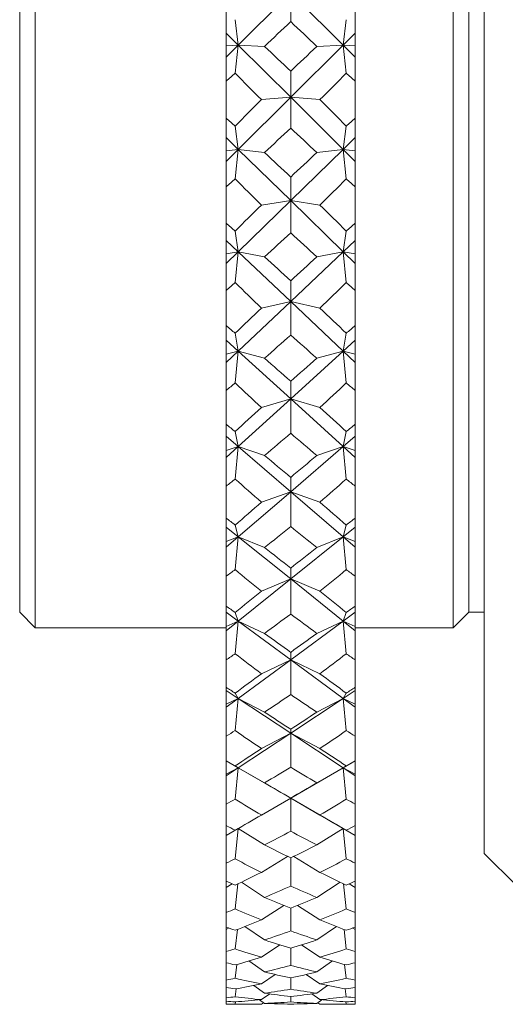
# Model space of a CAD drawing. Header units: inches. Extents: x 0.8 to 15.5, y 0.6 to 10.3.
# Tile 2 of 22: x 6.9 to 7.4, y 0.6 to 1.5. Entities that reach past the tile are written whole.
import ezdxf

# ---------------------------------------------------------------- set-up
doc = ezdxf.new("R2010")
doc.units = ezdxf.units.IN
doc.header["$MEASUREMENT"] = 0

msp = doc.modelspace()

# ---------------------------------------------------------------- linework, layer by layer
at = {"color": 7, "linetype": 'Continuous', "lineweight": 15}
for p, q in [((7.3685, 0.72056), (7.3685, 2.40805)), ((6.9335, 2.18931), (6.9335, 0.93931)), ((7.3385, 0.93931), (7.3385, 2.1893)), ((6.9185, 0.95431), (6.9185, 2.1743)), ((7.3535, 0.95431), (7.3535, 2.1743)), ((7.13016, 1.50411), (7.181, 1.55495)), ((7.23184, 1.50411), (7.181, 1.55495)), ((7.181, 1.55495), (7.181, 1.52702)), ((7.1185, 1.53674), (7.1185, 1.5157)), ((7.12729, 1.52885), (7.13016, 1.50411)), ((7.23184, 1.50411), (7.23471, 1.52885)), ((7.2435, 1.53674), (7.2435, 1.5157)), ((7.1185, 1.5157), (7.13016, 1.50411)), ((7.1185, 1.5157), (7.1185, 1.50362)), ((7.2435, 1.5157), (7.23184, 1.50411)), ((7.2435, 1.5157), (7.2435, 1.50362)), ((7.1185, 1.49245), (7.13016, 1.50411)), ((7.13016, 1.50411), (7.1185, 1.50362)), ((7.1185, 1.50362), (7.1185, 1.49245)), ((7.12729, 1.47711), (7.13016, 1.50411)), ((7.13016, 1.50411), (7.181, 1.45361)), ((7.13016, 1.50411), (7.15555, 1.50296)), ((7.23184, 1.50411), (7.181, 1.45361)), ((7.20645, 1.50296), (7.23184, 1.50411)), ((7.23184, 1.50411), (7.23471, 1.47711)), ((7.2435, 1.49245), (7.23184, 1.50411)), ((7.2435, 1.50362), (7.23184, 1.50411)), ((7.2435, 1.50362), (7.2435, 1.49245)), ((7.1185, 1.49245), (7.1185, 1.46925)), ((7.2435, 1.49245), (7.2435, 1.46925)), ((7.181, 1.45361), (7.181, 1.47893)), ((7.1185, 1.43345), (7.1185, 1.46925)), ((7.2435, 1.43345), (7.2435, 1.46925)), ((7.13016, 1.40311), (7.181, 1.45361)), ((7.181, 1.45361), (7.15272, 1.45133)), ((7.23184, 1.40311), (7.181, 1.45361)), ((7.181, 1.45361), (7.20928, 1.45133)), ((7.181, 1.45361), (7.181, 1.42382)), ((7.1185, 1.43345), (7.1185, 1.41449)), ((7.2435, 1.43345), (7.2435, 1.41449)), ((7.12729, 1.42563), (7.13016, 1.40311)), ((7.23184, 1.40311), (7.23471, 1.42563)), ((7.1185, 1.41449), (7.13016, 1.40311)), ((7.1185, 1.41449), (7.1185, 1.40178)), ((7.2435, 1.41449), (7.23184, 1.40311)), ((7.2435, 1.41449), (7.2435, 1.40178)), ((7.1185, 1.39152), (7.13016, 1.40311)), ((7.13016, 1.40311), (7.1185, 1.40178)), ((7.1185, 1.40178), (7.1185, 1.39152)), ((7.12729, 1.3745), (7.13016, 1.40311)), ((7.13016, 1.40311), (7.181, 1.35349)), ((7.13016, 1.40311), (7.15555, 1.40001)), ((7.23184, 1.40311), (7.181, 1.35349)), ((7.20645, 1.40001), (7.23184, 1.40311)), ((7.23184, 1.40311), (7.23471, 1.3745)), ((7.2435, 1.39152), (7.23184, 1.40311)), ((7.2435, 1.40178), (7.23184, 1.40311)), ((7.2435, 1.40178), (7.2435, 1.39152)), ((7.1185, 1.39152), (7.1185, 1.36676)), ((7.2435, 1.39152), (7.2435, 1.36676)), ((7.181, 1.35349), (7.181, 1.3763)), ((7.1185, 1.33159), (7.1185, 1.36676)), ((7.2435, 1.33159), (7.2435, 1.36676)), ((7.13016, 1.30387), (7.181, 1.35349)), ((7.181, 1.35349), (7.15272, 1.34914)), ((7.181, 1.35349), (7.20928, 1.34914)), ((7.23184, 1.30387), (7.181, 1.35349)), ((7.181, 1.35349), (7.181, 1.32215)), ((7.1185, 1.33159), (7.1185, 1.31492)), ((7.2435, 1.33159), (7.2435, 1.31492)), ((7.12729, 1.32392), (7.13016, 1.30387)), ((7.23184, 1.30387), (7.23471, 1.32392)), ((7.1185, 1.31492), (7.13016, 1.30387)), ((7.1185, 1.31492), (7.1185, 1.30173)), ((7.2435, 1.31492), (7.23184, 1.30387)), ((7.2435, 1.31492), (7.2435, 1.30173)), ((7.1185, 1.29248), (7.13016, 1.30387)), ((7.13016, 1.30387), (7.1185, 1.30173)), ((7.1185, 1.30173), (7.1185, 1.29248)), ((7.12729, 1.27398), (7.13016, 1.30387)), ((7.13016, 1.30387), (7.15555, 1.29886)), ((7.13016, 1.30387), (7.181, 1.25567)), ((7.23184, 1.30387), (7.181, 1.25567)), ((7.20645, 1.29886), (7.23184, 1.30387)), ((7.23184, 1.30387), (7.23471, 1.27398)), ((7.2435, 1.29248), (7.23184, 1.30387)), ((7.2435, 1.30173), (7.23184, 1.30387)), ((7.2435, 1.30173), (7.2435, 1.29248)), ((7.1185, 1.29248), (7.1185, 1.26644)), ((7.2435, 1.29248), (7.2435, 1.26644)), ((7.181, 1.25567), (7.181, 1.27573)), ((7.1185, 1.23228), (7.1185, 1.26644)), ((7.2435, 1.23228), (7.2435, 1.26644)), ((7.13016, 1.20748), (7.181, 1.25567)), ((7.181, 1.25567), (7.15272, 1.24931)), ((7.181, 1.25567), (7.20928, 1.24931)), ((7.23184, 1.20748), (7.181, 1.25567)), ((7.181, 1.25567), (7.181, 1.22314)), ((7.1185, 1.23228), (7.1185, 1.21809)), ((7.2435, 1.23228), (7.2435, 1.21809)), ((7.12729, 1.22485), (7.13016, 1.20748)), ((7.23184, 1.20748), (7.23471, 1.22485)), ((7.1185, 1.21809), (7.13016, 1.20748)), ((7.1185, 1.21809), (7.1185, 1.20455)), ((7.2435, 1.21809), (7.23184, 1.20748)), ((7.2435, 1.21809), (7.2435, 1.20455)), ((7.1185, 1.19642), (7.13016, 1.20748)), ((7.13016, 1.20748), (7.1185, 1.20455)), ((7.1185, 1.20455), (7.1185, 1.19642)), ((7.12729, 1.17664), (7.13016, 1.20748)), ((7.13016, 1.20748), (7.15555, 1.20062)), ((7.13016, 1.20748), (7.181, 1.16124)), ((7.23184, 1.20748), (7.181, 1.16124)), ((7.20645, 1.20062), (7.23184, 1.20748)), ((7.23184, 1.20748), (7.23471, 1.17664)), ((7.2435, 1.19642), (7.23184, 1.20748)), ((7.2435, 1.20455), (7.23184, 1.20748)), ((7.2435, 1.20455), (7.2435, 1.19642)), ((7.1185, 1.19642), (7.1185, 1.16939)), ((7.2435, 1.19642), (7.2435, 1.16939)), ((7.181, 1.16124), (7.181, 1.17832)), ((7.1185, 1.13661), (7.1185, 1.16939)), ((7.2435, 1.13661), (7.2435, 1.16939)), ((7.13016, 1.115), (7.181, 1.16124)), ((7.181, 1.16124), (7.15272, 1.15293)), ((7.181, 1.16124), (7.20928, 1.15293)), ((7.23184, 1.115), (7.181, 1.16124)), ((7.181, 1.16124), (7.181, 1.12786)), ((7.1185, 1.13661), (7.1185, 1.12505)), ((7.2435, 1.13661), (7.2435, 1.12505)), ((7.12729, 1.1295), (7.13016, 1.115)), ((7.23184, 1.115), (7.23471, 1.1295)), ((7.1185, 1.12505), (7.13016, 1.115)), ((7.1185, 1.12505), (7.1185, 1.11132)), ((7.2435, 1.12505), (7.23184, 1.115)), ((7.2435, 1.12505), (7.2435, 1.11132)), ((7.1185, 1.10439), (7.13016, 1.115)), ((7.13016, 1.115), (7.1185, 1.11132)), ((7.1185, 1.11132), (7.1185, 1.10439)), ((7.12729, 1.08354), (7.13016, 1.115)), ((7.13016, 1.115), (7.15555, 1.10637)), ((7.13016, 1.115), (7.181, 1.07122)), ((7.23184, 1.115), (7.181, 1.07122)), ((7.20645, 1.10637), (7.23184, 1.115)), ((7.23184, 1.115), (7.23471, 1.08354)), ((7.2435, 1.10439), (7.23184, 1.115)), ((7.2435, 1.11132), (7.23184, 1.115)), ((7.2435, 1.11132), (7.2435, 1.10439)), ((7.1185, 1.10439), (7.1185, 1.07666)), ((7.2435, 1.10439), (7.2435, 1.07666)), ((7.181, 1.07122), (7.181, 1.08514)), ((7.1185, 1.04562), (7.1185, 1.07666)), ((7.13016, 1.02745), (7.181, 1.07122)), ((7.181, 1.07122), (7.15272, 1.06106)), ((7.181, 1.07122), (7.20928, 1.06106)), ((7.23184, 1.02745), (7.181, 1.07122)), ((7.181, 1.07122), (7.181, 1.03737)), ((7.2435, 1.04562), (7.2435, 1.07666)), ((7.1185, 1.04562), (7.1185, 1.03682)), ((7.2435, 1.04562), (7.2435, 1.03682)), ((7.1185, 1.03682), (7.13016, 1.02745)), ((7.1185, 1.03682), (7.1185, 1.02304)), ((7.12729, 1.03892), (7.13016, 1.02745)), ((7.23184, 1.02745), (7.23471, 1.03892)), ((7.2435, 1.03682), (7.23184, 1.02745)), ((7.2435, 1.03682), (7.2435, 1.02304)), ((7.13016, 1.02745), (7.1185, 1.02304)), ((7.1185, 1.0174), (7.13016, 1.02745)), ((7.1185, 1.02304), (7.1185, 1.0174)), ((7.12729, 0.99571), (7.13016, 1.02745)), ((7.13016, 1.02745), (7.15555, 1.01713)), ((7.13016, 1.02745), (7.181, 0.98661)), ((7.23184, 1.02745), (7.181, 0.98661)), ((7.20645, 1.01713), (7.23184, 1.02745)), ((7.23184, 1.02745), (7.23471, 0.99571)), ((7.2435, 1.02304), (7.23184, 1.02745)), ((7.2435, 1.0174), (7.23184, 1.02745)), ((7.2435, 1.02304), (7.2435, 1.0174)), ((7.1185, 1.0174), (7.1185, 0.98927)), ((7.2435, 1.0174), (7.2435, 0.98927)), ((7.181, 0.98661), (7.181, 0.99721)), ((7.1185, 0.96032), (7.1185, 0.98927)), ((7.13016, 0.94577), (7.181, 0.98661)), ((7.181, 0.98661), (7.15272, 0.9747)), ((7.181, 0.98661), (7.20928, 0.9747)), ((7.23184, 0.94577), (7.181, 0.98661)), ((7.181, 0.98661), (7.181, 0.95265)), ((7.2435, 0.96032), (7.2435, 0.98927)), ((7.1185, 0.96032), (7.1185, 0.95437)), ((7.2435, 0.96032), (7.2435, 0.95437)), ((6.9185, 0.95431), (6.9335, 0.93931)), ((7.1185, 0.95437), (7.13016, 0.94577)), ((7.1185, 0.95437), (7.1185, 0.9407)), ((7.13016, 0.94577), (7.1185, 0.9407)), ((7.1185, 0.9364), (7.13016, 0.94577)), ((7.12729, 0.95409), (7.13016, 0.94577)), ((7.12729, 0.91411), (7.13016, 0.94577)), ((7.13016, 0.94577), (7.15555, 0.93389)), ((7.13016, 0.94577), (7.181, 0.90833)), ((7.23184, 0.94577), (7.181, 0.90833)), ((7.20645, 0.93389), (7.23184, 0.94577)), ((7.2435, 0.95437), (7.23184, 0.94577)), ((7.23184, 0.94577), (7.23471, 0.95409)), ((7.23184, 0.94577), (7.23471, 0.91411)), ((7.2435, 0.9407), (7.23184, 0.94577)), ((7.2435, 0.9364), (7.23184, 0.94577)), ((7.2435, 0.95437), (7.2435, 0.9407)), ((7.3385, 0.93931), (7.3535, 0.95431)), ((7.3535, 0.95431), (7.3685, 0.95431)), ((6.9335, 0.93931), (7.1185, 0.93931)), ((7.1185, 0.9407), (7.1185, 0.9364)), ((7.1185, 0.9364), (7.1185, 0.90818)), ((7.2435, 0.9407), (7.2435, 0.9364)), ((7.2435, 0.93931), (7.3385, 0.93931)), ((7.2435, 0.9364), (7.2435, 0.90818)), ((7.1185, 0.88164), (7.1185, 0.90818)), ((7.13016, 0.87088), (7.181, 0.90833)), ((7.181, 0.90833), (7.15272, 0.8948)), ((7.181, 0.90833), (7.181, 0.91549)), ((7.181, 0.90833), (7.20928, 0.8948)), ((7.23184, 0.87088), (7.181, 0.90833)), ((7.181, 0.90833), (7.181, 0.87463)), ((7.2435, 0.88164), (7.2435, 0.90818)), ((7.1185, 0.88164), (7.1185, 0.8786)), ((7.1185, 0.8786), (7.13016, 0.87088)), ((7.1185, 0.8786), (7.1185, 0.86519)), ((7.2435, 0.8786), (7.23184, 0.87088)), ((7.2435, 0.88164), (7.2435, 0.8786)), ((7.2435, 0.8786), (7.2435, 0.86519)), ((7.13016, 0.87088), (7.1185, 0.86519)), ((7.1185, 0.86228), (7.13016, 0.87088)), ((7.12729, 0.87594), (7.13016, 0.87088)), ((7.12729, 0.83964), (7.13016, 0.87088)), ((7.13016, 0.87088), (7.15555, 0.85755)), ((7.13016, 0.87088), (7.181, 0.83723)), ((7.23184, 0.87088), (7.181, 0.83723)), ((7.20645, 0.85755), (7.23184, 0.87088)), ((7.23184, 0.87088), (7.23471, 0.87594)), ((7.2435, 0.86519), (7.23184, 0.87088)), ((7.23184, 0.87088), (7.23471, 0.83964)), ((7.2435, 0.86228), (7.23184, 0.87088)), ((7.1185, 0.86519), (7.1185, 0.86228)), ((7.1185, 0.86228), (7.1185, 0.83429)), ((7.2435, 0.86519), (7.2435, 0.86228)), ((7.2435, 0.86228), (7.2435, 0.83429)), ((7.181, 0.83723), (7.181, 0.84089)), ((7.1185, 0.81043), (7.1185, 0.83429)), ((7.13016, 0.80358), (7.181, 0.83723)), ((7.181, 0.83723), (7.15272, 0.82224)), ((7.181, 0.83723), (7.20928, 0.82224)), ((7.23184, 0.80358), (7.181, 0.83723)), ((7.181, 0.83723), (7.181, 0.80417)), ((7.2435, 0.81043), (7.2435, 0.83429)), ((7.1185, 0.81043), (7.1185, 0.81034)), ((7.1185, 0.81034), (7.13016, 0.80358)), ((7.1185, 0.81034), (7.1185, 0.79734)), ((7.13016, 0.80358), (7.1185, 0.79734)), ((7.1185, 0.79586), (7.13016, 0.80358)), ((7.12729, 0.80534), (7.13016, 0.80358)), ((7.12729, 0.77311), (7.13016, 0.80358)), ((7.13016, 0.80358), (7.15555, 0.78896)), ((7.13016, 0.80358), (7.181, 0.7741)), ((7.23184, 0.80358), (7.181, 0.7741)), ((7.20645, 0.78896), (7.23184, 0.80358)), ((7.2435, 0.81034), (7.23184, 0.80358)), ((7.23184, 0.80358), (7.23471, 0.80534)), ((7.2435, 0.79734), (7.23184, 0.80358)), ((7.23184, 0.80358), (7.23471, 0.77311)), ((7.2435, 0.79586), (7.23184, 0.80358)), ((7.2435, 0.81043), (7.2435, 0.81034)), ((7.2435, 0.81034), (7.2435, 0.79734)), ((7.1185, 0.79734), (7.1185, 0.79586)), ((7.1185, 0.79586), (7.1185, 0.76839)), ((7.2435, 0.79734), (7.2435, 0.79586)), ((7.2435, 0.79586), (7.2435, 0.76839)), ((7.13016, 0.74461), (7.181, 0.7741)), ((7.181, 0.7741), (7.15272, 0.7578)), ((7.181, 0.7741), (7.181, 0.7742)), ((7.181, 0.7741), (7.20928, 0.7578)), ((7.23184, 0.74461), (7.181, 0.7741)), ((7.181, 0.7741), (7.181, 0.74204)), ((7.1185, 0.74749), (7.1185, 0.76839)), ((7.2435, 0.74749), (7.2435, 0.76839)), ((7.1185, 0.74749), (7.1185, 0.73789)), ((7.13016, 0.74461), (7.1185, 0.73789)), ((7.1185, 0.73785), (7.13016, 0.74461)), ((7.12729, 0.74305), (7.13016, 0.74461)), ((7.12729, 0.71524), (7.13016, 0.74461)), ((7.13016, 0.74461), (7.15555, 0.72886)), ((7.20645, 0.72886), (7.23184, 0.74461)), ((7.23184, 0.74461), (7.23471, 0.74305)), ((7.2435, 0.73789), (7.23184, 0.74461)), ((7.23184, 0.74461), (7.23471, 0.71524)), ((7.2435, 0.73785), (7.23184, 0.74461)), ((7.2435, 0.74749), (7.2435, 0.73789)), ((7.1185, 0.73789), (7.1185, 0.73785)), ((7.1185, 0.73785), (7.1185, 0.71121)), ((7.2435, 0.73789), (7.2435, 0.73785)), ((7.2435, 0.73785), (7.2435, 0.71121)), ((7.1779, 0.71772), (7.15272, 0.70221)), ((7.181, 0.71618), (7.181, 0.68891)), ((7.1841, 0.71772), (7.20928, 0.70221)), ((7.3685, 0.72056), (7.39975, 0.68931)), ((7.1185, 0.69349), (7.1185, 0.71121)), ((7.2435, 0.69349), (7.2435, 0.71121)), ((7.1185, 0.69349), (7.1185, 0.6875)), ((7.12428, 0.69104), (7.1185, 0.6875)), ((7.1185, 0.6875), (7.1185, 0.66337)), ((7.12729, 0.66668), (7.12979, 0.69098)), ((7.13319, 0.69264), (7.15555, 0.67792)), ((7.20645, 0.67792), (7.22881, 0.69264)), ((7.23221, 0.69098), (7.23471, 0.66668)), ((7.2435, 0.6875), (7.23772, 0.69104)), ((7.2435, 0.69349), (7.2435, 0.6875)), ((7.2435, 0.6875), (7.2435, 0.66337)), ((7.17442, 0.67013), (7.15272, 0.65605)), ((7.18758, 0.67013), (7.20928, 0.65605)), ((7.1185, 0.64904), (7.1185, 0.66337)), ((7.181, 0.66745), (7.181, 0.64538)), ((7.2435, 0.64904), (7.2435, 0.66337)), ((7.13665, 0.64971), (7.15555, 0.63668)), ((7.20645, 0.63668), (7.22535, 0.64971)), ((7.1185, 0.64904), (7.1185, 0.64671)), ((7.12087, 0.64823), (7.1185, 0.64671)), ((7.1185, 0.64671), (7.1185, 0.62541)), ((7.12729, 0.62795), (7.12936, 0.64686)), ((7.23264, 0.64686), (7.23471, 0.62795)), ((7.2435, 0.64671), (7.24113, 0.64823)), ((7.2435, 0.64904), (7.2435, 0.64671)), ((7.2435, 0.64671), (7.2435, 0.62541)), ((7.17051, 0.63186), (7.15272, 0.61985)), ((7.19149, 0.63186), (7.20928, 0.61985)), ((7.1185, 0.61461), (7.1185, 0.62541)), ((7.181, 0.62854), (7.181, 0.61191)), ((7.2435, 0.61461), (7.2435, 0.62541)), ((7.1185, 0.61461), (7.1185, 0.59774)), ((7.12729, 0.59948), (7.12888, 0.61286)), ((7.1406, 0.61626), (7.15555, 0.60561)), ((7.20645, 0.60561), (7.2214, 0.61626)), ((7.23312, 0.61286), (7.23471, 0.59948)), ((7.2435, 0.61461), (7.2435, 0.59774)), ((7.16601, 0.60321), (7.15272, 0.594)), ((7.19599, 0.60321), (7.20928, 0.594)), ((7.1185, 0.59059), (7.1185, 0.59774)), ((7.14525, 0.59254), (7.15555, 0.58505)), ((7.181, 0.59989), (7.181, 0.58888)), ((7.20645, 0.58505), (7.21675, 0.59254)), ((7.2435, 0.59059), (7.2435, 0.59774)), ((7.1185, 0.59059), (7.1185, 0.58065)), ((7.12729, 0.58158), (7.12831, 0.58938)), ((7.16064, 0.58436), (7.15272, 0.57878)), ((7.20136, 0.58436), (7.20928, 0.57878)), ((7.23369, 0.58938), (7.23471, 0.58158)), ((7.2435, 0.59059), (7.2435, 0.58065)), ((7.1185, 0.57723), (7.1185, 0.58065)), ((7.1185, 0.57723), (7.1185, 0.57435)), ((7.1185, 0.57431), (7.1185, 0.57435)), ((7.1185, 0.57431), (7.14323, 0.57431)), ((7.12729, 0.57444), (7.12762, 0.57668)), ((7.15093, 0.57861), (7.15555, 0.57521)), ((7.15476, 0.5758), (7.15272, 0.57436)), ((7.181, 0.5818), (7.181, 0.57653)), ((7.20645, 0.57521), (7.21107, 0.57861)), ((7.20724, 0.5758), (7.20928, 0.57436)), ((7.21877, 0.57431), (7.2435, 0.57431)), ((7.23438, 0.57668), (7.23471, 0.57444)), ((7.2435, 0.57723), (7.2435, 0.58065)), ((7.2435, 0.57723), (7.2435, 0.57435)), ((7.2435, 0.57431), (7.2435, 0.57435))]:
    msp.add_line(p, q, dxfattribs=at)
for centre, major_axis, ratio, start_param, end_param in [((5.80921, 1.56431), (1.69005, 0.69322), 0.418204, 5.44546, 5.469802), ((8.55279, 1.56431), (1.69005, -0.69322), 0.418204, 3.954976, 3.979318), ((5.80921, 1.56431), (1.69126, -0.77272), 0.365924, 0.809154, 0.833495), ((8.55279, 1.56431), (1.69126, 0.77272), 0.365924, 2.308097, 2.332439), ((5.80921, 1.56431), (1.69005, 0.69322), 0.418204, 5.411301, 5.419274), ((8.55279, 1.56431), (1.69147, -0.61168), 0.460207, 3.895812, 3.921985), ((5.80921, 1.56431), (1.69147, 0.61168), 0.460207, 5.502793, 5.528966), ((8.55279, 1.56431), (1.69005, -0.69322), 0.418204, 4.005504, 4.013477), ((8.55279, 1.56431), (1.69126, 0.77272), 0.365924, 2.360457, 2.386631), ((5.80921, 1.56431), (1.69126, -0.77272), 0.365924, 0.754962, 0.781135), ((5.80921, 1.56431), (1.69407, -0.82765), 0.320664, 0.849426, 0.857399), ((8.55279, 1.56431), (1.69407, 0.82765), 0.320664, 2.284194, 2.292167), ((5.80921, 1.56431), (1.69147, 0.61168), 0.460207, 5.450433, 5.474774), ((8.55279, 1.56431), (1.69147, -0.61168), 0.460207, 3.950004, 3.974345), ((5.80921, 1.56431), (1.69407, -0.82765), 0.320664, 0.798898, 0.823239), ((8.55279, 1.56431), (1.69407, 0.82765), 0.320664, 2.318353, 2.342694), ((5.80921, 1.56431), (1.69147, 0.61168), 0.460207, 5.416274, 5.424247), ((8.55279, 1.56431), (1.6954, -0.51464), 0.49883, 3.881179, 3.907352), ((5.80921, 1.56431), (1.6954, 0.51464), 0.49883, 5.517426, 5.543599), ((8.55279, 1.56431), (1.69147, -0.61168), 0.460207, 4.000531, 4.008504), ((8.55279, 1.56431), (1.69407, 0.82765), 0.320664, 2.370713, 2.396886), ((5.80921, 1.56431), (1.69407, -0.82765), 0.320664, 0.744706, 0.77088), ((5.80921, 1.56431), (1.69785, -0.87302), 0.27496, 0.834477, 0.84245), ((8.55279, 1.56431), (1.69785, 0.87302), 0.27496, 2.299142, 2.307115), ((5.80921, 1.56431), (1.6954, 0.51464), 0.49883, 5.465066, 5.489407), ((8.55279, 1.56431), (1.6954, -0.51464), 0.49883, 3.935371, 3.959712), ((5.80921, 1.56431), (1.69785, -0.87302), 0.27496, 0.78395, 0.808291), ((8.55279, 1.56431), (1.69785, 0.87302), 0.27496, 2.333302, 2.357643), ((5.80921, 1.56431), (1.6954, 0.51464), 0.49883, 5.430906, 5.438879), ((8.55279, 1.56431), (1.70145, -0.40026), 0.532182, 3.855444, 3.881617), ((5.80921, 1.56431), (1.70145, 0.40026), 0.532182, 5.543161, 5.569334), ((8.55279, 1.56431), (1.6954, -0.51464), 0.49883, 3.985899, 3.993872), ((8.55279, 1.56431), (1.69785, 0.87302), 0.27496, 2.385662, 2.411835), ((5.80921, 1.56431), (1.69785, -0.87302), 0.27496, 0.729758, 0.755931), ((5.80921, 1.56431), (1.70201, -0.90995), 0.229129, 0.81592, 0.823893), ((8.55279, 1.56431), (1.70201, 0.90995), 0.229129, 2.3177, 2.325673), ((5.80921, 1.56431), (1.70145, 0.40026), 0.532182, 5.490801, 5.515142), ((8.55279, 1.56431), (1.70145, -0.40026), 0.532182, 3.909636, 3.933977), ((5.80921, 1.56431), (1.70201, -0.90995), 0.229129, 0.765392, 0.789733), ((8.55279, 1.56431), (1.70201, 0.90995), 0.229129, 2.35186, 2.376201), ((5.80921, 1.56431), (1.70145, 0.40026), 0.532182, 5.456641, 5.464614), ((8.55279, 1.56431), (1.70819, -0.26817), 0.557892, 3.818261, 3.844435), ((5.80921, 1.56431), (1.70819, 0.26817), 0.557892, 5.580343, 5.606517), ((8.55279, 1.56431), (1.70145, -0.40026), 0.532182, 3.960164, 3.968137), ((8.55279, 1.56431), (1.70201, 0.90995), 0.229129, 2.404219, 2.430393), ((5.80921, 1.56431), (1.70201, -0.90995), 0.229129, 0.7112, 0.737373), ((5.80921, 1.56431), (1.70606, -0.93929), 0.183344, 0.794627, 0.8026), ((8.55279, 1.56431), (1.70606, 0.93929), 0.183344, 2.338993, 2.346965), ((5.80921, 1.56431), (1.70819, 0.26817), 0.557892, 5.527983, 5.552325), ((8.55279, 1.56431), (1.70819, -0.26817), 0.557892, 3.872453, 3.896795), ((5.80921, 1.56431), (1.70606, -0.93929), 0.183344, 0.744099, 0.768441), ((8.55279, 1.56431), (1.70606, 0.93929), 0.183344, 2.373152, 2.397493), ((5.80921, 1.56431), (1.70819, 0.26817), 0.557892, 5.493824, 5.501797), ((8.55279, 1.56431), (1.71332, -0.12126), 0.573475, 3.771465, 3.797638), ((5.80921, 1.56431), (1.71332, 0.12126), 0.573475, 5.62714, 5.653313), ((8.55279, 1.56431), (1.70819, -0.26817), 0.557892, 3.922981, 3.930954), ((8.55279, 1.56431), (1.70606, 0.93929), 0.183344, 2.425512, 2.451685), ((5.80921, 1.56431), (1.70606, -0.93929), 0.183344, 0.689907, 0.716081), ((5.80921, 1.56431), (1.70961, -0.96161), 0.137681, 0.771314, 0.779287), ((8.55279, 1.56431), (1.70961, 0.96161), 0.137681, 2.362306, 2.370279), ((5.80921, 1.56431), (1.71332, 0.12126), 0.573475, 5.57478, 5.599121), ((8.55279, 1.56431), (1.71332, -0.12126), 0.573475, 3.825657, 3.849998), ((5.80921, 1.56431), (1.70961, -0.96161), 0.137681, 0.720786, 0.745127), ((8.55279, 1.56431), (1.70961, 0.96161), 0.137681, 2.396465, 2.420807), ((5.80921, 1.56431), (1.71332, 0.12126), 0.573475, 5.540621, 5.548594), ((8.55279, 1.56431), (1.71462, 0.03338), 0.577058, 3.719665, 3.745838), ((5.80921, 1.56431), (1.71462, -0.03338), 0.577058, 5.67894, 5.705113), ((8.55279, 1.56431), (1.71332, -0.12126), 0.573475, 3.876184, 3.884157), ((8.55279, 1.56431), (1.70961, 0.96161), 0.137681, 2.448825, 2.474999), ((5.80921, 1.56431), (1.70961, -0.96161), 0.137681, 0.666594, 0.692767), ((5.80921, 1.56431), (1.71236, -0.97734), 0.092154, 0.746575, 0.754548), ((8.55279, 1.56431), (1.71236, 0.97734), 0.092154, 2.387045, 2.395018), ((5.80921, 1.56431), (1.71462, -0.03338), 0.577058, 5.62658, 5.650921), ((8.55279, 1.56431), (1.71462, 0.03338), 0.577058, 3.773857, 3.798198), ((5.80921, 1.56431), (1.71236, -0.97734), 0.092154, 0.696047, 0.720388), ((8.55279, 1.56431), (1.71236, 0.97734), 0.092154, 2.421204, 2.445546), ((5.80921, 1.56431), (1.71462, -0.03338), 0.577058, 5.59242, 5.600393), ((8.55279, 1.56431), (1.71148, 0.18582), 0.568166, 3.669288, 3.695461), ((5.80921, 1.56431), (1.71148, -0.18582), 0.568166, 5.729317, 5.75549), ((8.55279, 1.56431), (1.71462, 0.03338), 0.577058, 3.824385, 3.832357), ((8.55279, 1.56431), (1.71236, 0.97734), 0.092154, 2.473564, 2.499737), ((5.80921, 1.56431), (1.71236, -0.97734), 0.092154, 0.641855, 0.668029), ((5.80921, 1.56431), (1.71411, -0.98675), 0.046736, 0.720924, 0.728897), ((8.55279, 1.56431), (1.71411, 0.98675), 0.046736, 2.412696, 2.420669), ((5.80921, 1.56431), (1.71148, -0.18582), 0.568166, 5.676957, 5.701298), ((8.55279, 1.56431), (1.71148, 0.18582), 0.568166, 3.72348, 3.747821), ((5.80921, 1.56431), (1.71411, -0.98675), 0.046736, 0.670396, 0.694737), ((8.55279, 1.56431), (1.71411, 0.98675), 0.046736, 2.446855, 2.471197), ((5.80921, 1.56431), (1.71148, -0.18582), 0.568166, 5.642797, 5.65077), ((8.55279, 1.56431), (1.70534, 0.32699), 0.547948, 3.626218, 3.652391), ((5.80921, 1.56431), (1.70534, -0.32699), 0.547948, 5.772387, 5.79856), ((8.55279, 1.56431), (1.71148, 0.18582), 0.568166, 3.774008, 3.781981), ((8.55279, 1.56431), (1.71411, 0.98675), 0.046736, 2.499215, 2.525389), ((5.80921, 1.56431), (1.71411, -0.98675), 0.046736, 0.616204, 0.642377), ((5.80921, 1.56431), (1.71473, -0.99), 0.00138, 0.694823, 0.702796), ((5.80921, 1.56431), (1.70534, -0.32699), 0.547948, 5.720027, 5.744368), ((8.55279, 1.56431), (1.70534, 0.32699), 0.547948, 3.68041, 3.704751), ((8.55279, 1.56431), (1.71473, 0.99), 0.00138, 2.438797, 2.44677), ((5.80921, 1.56431), (1.71473, -0.99), 0.00138, 0.644295, 0.668636), ((8.55279, 1.56431), (1.71473, 0.99), 0.00138, 2.472956, 2.497298), ((5.80921, 1.56431), (1.70534, -0.32699), 0.547948, 5.685868, 5.693841), ((8.55279, 1.56431), (1.69866, 0.45159), 0.518645, 3.59388, 3.620053), ((5.80921, 1.56431), (1.69866, -0.45159), 0.518645, 5.804725, 5.830898), ((8.55279, 1.56431), (1.70534, 0.32699), 0.547948, 3.730937, 3.73891), ((8.55279, 1.56431), (1.71473, 0.99), 0.00138, 2.525316, 2.55149), ((5.80921, 1.56431), (1.71473, -0.99), 0.00138, 0.590103, 0.616276), ((5.80921, 1.56431), (1.71418, -0.98713), 0.043975, 5.606504, 5.614477), ((8.55279, 1.56431), (1.71418, 0.98713), 0.043975, 3.810301, 3.818274), ((5.80921, 1.56431), (1.69866, -0.45159), 0.518645, 5.752365, 5.776706), ((8.55279, 1.56431), (1.69866, 0.45159), 0.518645, 3.648072, 3.672413), ((5.80921, 1.56431), (1.71418, -0.98713), 0.043975, 5.640663, 5.665005), ((8.55279, 1.56431), (1.71418, 0.98713), 0.043975, 3.759773, 3.784114), ((5.80921, 1.56431), (1.69866, -0.45159), 0.518645, 5.718206, 5.726179), ((8.55279, 1.56431), (1.69341, 0.55836), 0.482762, 3.573044, 3.599217), ((5.80921, 1.56431), (1.69341, -0.55836), 0.482762, 5.825561, 5.851734), ((8.55279, 1.56431), (1.69866, 0.45159), 0.518645, 3.698599, 3.706572), ((8.55279, 1.56431), (1.71418, 0.98713), 0.043975, 3.705581, 3.731755), ((5.80921, 1.56431), (1.71418, -0.98713), 0.043975, 5.693023, 5.719197), ((5.80921, 1.56431), (1.7125, -0.97809), 0.089387, 5.632195, 5.640168), ((5.80921, 1.56431), (1.69341, -0.55836), 0.482762, 5.773201, 5.797542), ((8.55279, 1.56431), (1.69341, 0.55836), 0.482762, 3.627236, 3.651577), ((8.55279, 1.56431), (1.7125, 0.97809), 0.089387, 3.78461, 3.792583), ((5.80921, 1.56431), (1.7125, -0.97809), 0.089387, 5.666355, 5.690696), ((8.55279, 1.56431), (1.7125, 0.97809), 0.089387, 3.734082, 3.758423), ((5.80921, 1.56431), (1.69341, -0.55836), 0.482762, 5.739042, 5.747015), ((8.55279, 1.56431), (1.69055, 0.64848), 0.442487, 3.562768, 3.588941), ((5.80921, 1.56431), (1.69055, -0.64848), 0.442487, 5.835837, 5.86201), ((8.55279, 1.56431), (1.69341, 0.55836), 0.482762, 3.677763, 3.685736), ((8.55279, 1.56431), (1.7125, 0.97809), 0.089387, 3.67989, 3.706063), ((5.80921, 1.56431), (1.7125, -0.97809), 0.089387, 5.718715, 5.744888), ((5.80921, 1.56431), (1.7098, -0.96275), 0.134907, 5.657004, 5.664977), ((5.80921, 1.56431), (1.69055, -0.64848), 0.442487, 5.783477, 5.807818), ((8.55279, 1.56431), (1.69055, 0.64848), 0.442487, 3.616959, 3.641301), ((8.55279, 1.56431), (1.7098, 0.96275), 0.134907, 3.759801, 3.767774), ((5.80921, 1.56431), (1.7098, -0.96275), 0.134907, 5.691163, 5.715504), ((8.55279, 1.56431), (1.7098, 0.96275), 0.134907, 3.709273, 3.733615), ((5.80921, 1.56431), (1.69055, -0.64848), 0.442487, 5.749318, 5.757291), ((8.55279, 1.56431), (1.69016, 0.72404), 0.399479, 3.561411, 3.587584), ((5.80921, 1.56431), (1.69016, -0.72404), 0.399479, 5.837194, 5.863367), ((8.55279, 1.56431), (1.69055, 0.64848), 0.442487, 3.667487, 3.67546), ((5.80921, 1.56431), (1.70629, -0.94084), 0.180562, 5.68042, 5.688393), ((8.55279, 1.56431), (1.7098, 0.96275), 0.134907, 3.655082, 3.681255), ((5.80921, 1.56431), (1.69016, -0.72404), 0.399479, 5.784834, 5.809175), ((8.55279, 1.56431), (1.69016, 0.72404), 0.399479, 3.615603, 3.639944), ((5.80921, 1.56431), (1.7098, -0.96275), 0.134907, 5.743523, 5.769696), ((8.55279, 1.56431), (1.70629, 0.94084), 0.180562, 3.736385, 3.744358), ((5.80921, 1.56431), (1.70629, -0.94084), 0.180562, 5.714579, 5.738921), ((8.55279, 1.56431), (1.70629, 0.94084), 0.180562, 3.685857, 3.710199), ((5.80921, 1.56431), (1.69016, -0.72404), 0.399479, 5.750674, 5.758647), ((8.55279, 1.56431), (1.69182, 0.78715), 0.354892, 3.567256, 3.59343), ((8.55279, 1.56431), (1.70629, 0.94084), 0.180562, 3.631665, 3.657839), ((5.80921, 1.56431), (1.69182, -0.78715), 0.354892, 5.831348, 5.857522), ((5.80921, 1.56431), (1.70629, -0.94084), 0.180562, 5.766939, 5.793112), ((8.55279, 1.56431), (1.69016, 0.72404), 0.399479, 3.666131, 3.674104), ((5.80921, 1.56431), (1.70226, -0.91195), 0.226341, 5.701854, 5.709827), ((5.80921, 1.56431), (1.69182, -0.78715), 0.354892, 5.778989, 5.80333), ((5.80921, 1.56431), (1.70226, -0.91195), 0.226341, 5.736014, 5.760355), ((8.55279, 1.56431), (1.69182, 0.78715), 0.354892, 3.621448, 3.645789), ((8.55279, 1.56431), (1.70226, 0.91195), 0.226341, 3.664423, 3.688764), ((8.55279, 1.56431), (1.70226, 0.91195), 0.226341, 3.714951, 3.722924), ((5.80921, 1.56431), (1.69182, -0.78715), 0.354892, 5.744829, 5.752802), ((5.80921, 1.56431), (1.69809, -0.8755), 0.272172, 5.720602, 5.728575), ((5.80921, 1.56431), (1.69493, -0.83961), 0.309483, 5.733309, 5.741282), ((8.55279, 1.56431), (1.69493, 0.83961), 0.309483, 3.578776, 3.604949), ((8.55279, 1.56431), (1.70226, 0.91195), 0.226341, 3.610231, 3.636404), ((8.55279, 1.56431), (1.69885, 0.88282), 0.263725, 3.594701, 3.620874), ((5.80921, 1.56431), (1.69493, -0.83961), 0.309483, 5.767469, 5.79181), ((5.80921, 1.56431), (1.69809, -0.8755), 0.272172, 5.754761, 5.779102), ((8.55279, 1.56431), (1.69493, 0.83961), 0.309483, 3.632968, 3.657309), ((8.55279, 1.56431), (1.69809, 0.8755), 0.272172, 3.645676, 3.670017), ((5.80921, 1.56431), (1.69493, -0.83961), 0.309483, 5.819829, 5.846002), ((5.80921, 1.56431), (1.70226, -0.91195), 0.226341, 5.788374, 5.814547), ((5.80921, 1.56431), (1.69885, -0.88282), 0.263725, 5.803904, 5.830077), ((8.55279, 1.56431), (1.69182, 0.78715), 0.354892, 3.671976, 3.679949), ((8.55279, 1.56431), (1.69809, 0.8755), 0.272172, 3.696203, 3.704176), ((8.55279, 1.56431), (1.69493, 0.83961), 0.309483, 3.683496, 3.691469)]:
    msp.add_ellipse(centre, major_axis=major_axis, ratio=ratio, start_param=start_param, end_param=end_param, dxfattribs=at)

doc.saveas('drawing.dxf')
